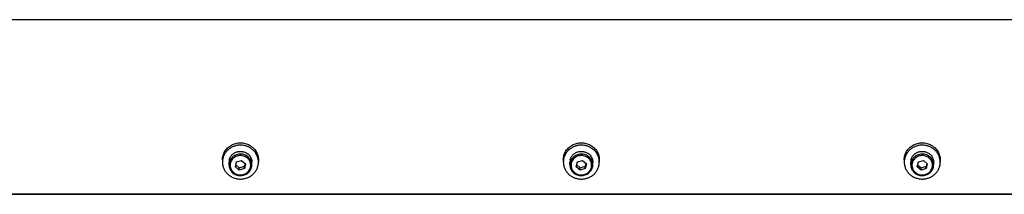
# Model space of a CAD drawing. Header units: inches. Extents: x 0 to 176, y 0 to 136.
# Tile 2 of 3: x 99 to 116, y 51 to 54. Entities that reach past the tile are written whole.
import ezdxf

# ---------------------------------------------------------------- set-up
doc = ezdxf.new("R2010")
doc.units = ezdxf.units.IN
doc.header["$LTSCALE"] = 9.68
doc.header["$MEASUREMENT"] = 0
for name, color, linetype in [('351202_WW_351202_36_BL5', 7, 'CONTINUOUS'), ('351203_WW_351203_36_BL8', 7, 'CONTINUOUS'), ('605279P_BL10', 7, 'CONTINUOUS'), ('605279P_BL12', 7, 'CONTINUOUS'), ('605279P_BL14', 7, 'CONTINUOUS'), ('9506XXM_950612M_BL11', 7, 'CONTINUOUS'), ('9506XXM_950612M_BL13', 7, 'CONTINUOUS'), ('9506XXM_950612M_BL15', 7, 'CONTINUOUS')]:
    doc.layers.add(name, color=color, linetype=linetype)

# ---------------------------------------------------------------- blocks, each defined once
blk = doc.blocks.new('351202_WW_351202_36_BL5', base_point=(92.319, 87.503))
at = {"layer": '351202_WW_351202_36_BL5', "color": 7, "linetype": 'CONTINUOUS'}
for p, q in [((132.636, 53.922), (96.4, 53.922)), ((96.462, 50.925), (132.573, 50.925))]:
    blk.add_line(p, q, dxfattribs=at)
blk = doc.blocks.new('351203_WW_351203_36_BL8', base_point=(91.955, 87.499))
at = {"layer": '351203_WW_351203_36_BL8', "color": 7, "linetype": 'CONTINUOUS'}
blk.add_line((96.4, 50.918), (132.636, 50.918), dxfattribs=at)
blk = doc.blocks.new('605279P_BL10', base_point=(102.773, 51.491))
at = {"layer": '605279P_BL10', "color": 7, "linetype": 'CONTINUOUS'}
for p, q in [((102.773, 51.762), (102.773, 51.762)), ((102.463, 51.512), (102.463, 51.471)), ((103.083, 51.512), (103.083, 51.471))]:
    blk.add_line(p, q, dxfattribs=at)
for centre, start, end in [((102.773, 51.433), 93.6873, 97.3583), ((102.773, 51.432), 90.0017, 93.6887), ((102.773, 51.432), 82.6287, 89.9114)]:
    blk.add_arc(centre, 0.33, start, end, dxfattribs=at)
for points, knots in [([(102.73, 51.76), (102.712, 51.757), (102.676, 51.749), (102.633, 51.732), (102.601, 51.714), (102.579, 51.699), (102.558, 51.682), (102.539, 51.663), (102.521, 51.642), (102.506, 51.62), (102.493, 51.597), (102.482, 51.573), (102.473, 51.548), (102.467, 51.523), (102.463, 51.497), (102.463, 51.48), (102.463, 51.471)], [0, 0, 0, 0, 0.12875, 0.256701, 0.320324, 0.38363, 0.446599, 0.509219, 0.571492, 0.633431, 0.695058, 0.756408, 0.817523, 0.878454, 0.939259, 1, 1, 1, 1]), ([(102.502, 51.655), (102.509, 51.666), (102.524, 51.688), (102.551, 51.717), (102.582, 51.743), (102.616, 51.764), (102.652, 51.781), (102.691, 51.794), (102.732, 51.802), (102.759, 51.803), (102.773, 51.803)], [0, 0, 0, 0, 0.121919, 0.244818, 0.36873, 0.493615, 0.619368, 0.745827, 0.872787, 1, 1, 1, 1]), ([(102.773, 51.803), (102.786, 51.803), (102.813, 51.802), (102.854, 51.794), (102.893, 51.781), (102.929, 51.764), (102.963, 51.743), (102.994, 51.717), (103.021, 51.688), (103.036, 51.666), (103.043, 51.655)], [0, 0, 0, 0, 0.127213, 0.254172, 0.380631, 0.506384, 0.631269, 0.755181, 0.878081, 1, 1, 1, 1]), ([(103.083, 51.471), (103.083, 51.48), (103.082, 51.497), (103.078, 51.523), (103.072, 51.548), (103.063, 51.573), (103.052, 51.597), (103.039, 51.62), (103.024, 51.642), (103.006, 51.663), (102.987, 51.682), (102.966, 51.699), (102.944, 51.714), (102.912, 51.732), (102.869, 51.749), (102.833, 51.757), (102.815, 51.76)], [0, 0, 0, 0, 0.060741, 0.121547, 0.182478, 0.243593, 0.304943, 0.36657, 0.428508, 0.490782, 0.553402, 0.61637, 0.679676, 0.743299, 0.87125, 1, 1, 1, 1]), ([(102.463, 51.512), (102.463, 51.524), (102.464, 51.549), (102.472, 51.586), (102.484, 51.622), (102.496, 51.644), (102.502, 51.655)], [0, 0, 0, 0, 0.248724, 0.497981, 0.748265, 1, 1, 1, 1]), ([(103.043, 51.655), (103.049, 51.644), (103.061, 51.622), (103.073, 51.586), (103.081, 51.549), (103.083, 51.524), (103.083, 51.512)], [0, 0, 0, 0, 0.251735, 0.50202, 0.751276, 1, 1, 1, 1]), ([(102.463, 51.471), (102.463, 51.461), (102.464, 51.442), (102.468, 51.414), (102.475, 51.386), (102.486, 51.359), (102.499, 51.333), (102.514, 51.309), (102.533, 51.286), (102.553, 51.265), (102.576, 51.245), (102.6, 51.228), (102.626, 51.214), (102.654, 51.201), (102.682, 51.192), (102.712, 51.185), (102.742, 51.181), (102.762, 51.18), (102.773, 51.18)], [0, 0, 0, 0, 0.060552, 0.12118, 0.181959, 0.242954, 0.304225, 0.365818, 0.427766, 0.490091, 0.552796, 0.615872, 0.679296, 0.743031, 0.80703, 0.871231, 0.935588, 1, 1, 1, 1]), ([(102.773, 51.18), (102.783, 51.18), (102.803, 51.181), (102.833, 51.185), (102.863, 51.192), (102.891, 51.201), (102.919, 51.214), (102.945, 51.228), (102.969, 51.245), (102.992, 51.265), (103.012, 51.286), (103.031, 51.309), (103.046, 51.333), (103.059, 51.359), (103.07, 51.386), (103.077, 51.414), (103.082, 51.442), (103.083, 51.461), (103.083, 51.471)], [0, 0, 0, 0, 0.064412, 0.128768, 0.192969, 0.256968, 0.320703, 0.384127, 0.447203, 0.509908, 0.572233, 0.634182, 0.695774, 0.757045, 0.818041, 0.87882, 0.939448, 1, 1, 1, 1])]:
    blk.add_open_spline(points, degree=3, knots=knots, dxfattribs=at)
blk = doc.blocks.new('9506XXM_950612M_BL11', base_point=(102.773, 51.447))
at = {"layer": '9506XXM_950612M_BL11', "color": 7, "linetype": 'CONTINUOUS'}
for p, q in [((102.576, 51.424), (102.576, 51.471)), ((102.686, 51.391), (102.705, 51.475)), ((102.694, 51.425), (102.753, 51.374)), ((102.705, 51.475), (102.792, 51.501)), ((102.753, 51.374), (102.84, 51.4)), ((102.792, 51.501), (102.859, 51.443)), ((102.851, 51.45), (102.84, 51.4)), ((102.859, 51.443), (102.84, 51.359)), ((102.84, 51.359), (102.84, 51.4)), ((102.969, 51.424), (102.969, 51.471)), ((102.753, 51.334), (102.686, 51.391)), ((102.753, 51.334), (102.753, 51.374)), ((102.84, 51.359), (102.753, 51.334))]:
    blk.add_line(p, q, dxfattribs=at)
for centre, start, end in [((102.75, 51.471), 166.8001, 179.9887), ((102.75, 51.424), 166.8, 179.9898), ((102.795, 51.424), 346.8, 359.9898)]:
    blk.add_arc(centre, 0.174, start, end, dxfattribs=at)
for points, knots in [([(102.58, 51.511), (102.582, 51.517), (102.585, 51.529), (102.593, 51.547), (102.602, 51.564), (102.613, 51.58), (102.626, 51.595), (102.64, 51.608), (102.656, 51.62), (102.667, 51.627), (102.673, 51.63)], [0, 0, 0, 0, 0.122666, 0.245867, 0.36965, 0.494149, 0.619422, 0.745494, 0.872367, 1, 1, 1, 1]), ([(102.969, 51.424), (102.969, 51.429), (102.969, 51.441), (102.966, 51.458), (102.962, 51.474), (102.955, 51.495), (102.941, 51.521), (102.92, 51.548), (102.893, 51.571), (102.863, 51.589), (102.829, 51.602), (102.794, 51.609), (102.758, 51.609), (102.722, 51.604), (102.688, 51.592), (102.657, 51.575), (102.63, 51.553), (102.607, 51.526), (102.59, 51.496), (102.583, 51.475), (102.58, 51.464)], [0, 0, 0, 0, 0.030232, 0.0605, 0.090833, 0.12126, 0.182431, 0.244238, 0.306747, 0.369932, 0.433679, 0.497805, 0.562077, 0.626248, 0.690081, 0.753381, 0.816021, 0.877956, 0.939234, 1, 1, 1, 1]), ([(102.946, 51.381), (102.947, 51.387), (102.949, 51.397), (102.95, 51.414), (102.949, 51.43), (102.947, 51.446), (102.943, 51.462), (102.938, 51.478), (102.931, 51.493), (102.922, 51.507), (102.912, 51.52), (102.9, 51.533), (102.888, 51.544), (102.874, 51.554), (102.859, 51.563), (102.839, 51.572), (102.811, 51.581), (102.776, 51.585), (102.741, 51.582), (102.708, 51.573), (102.677, 51.558), (102.649, 51.538), (102.626, 51.513), (102.609, 51.485), (102.602, 51.464), (102.6, 51.453)], [0, 0, 0, 0, 0.03034, 0.060649, 0.09094, 0.121263, 0.151654, 0.182146, 0.212771, 0.243553, 0.27451, 0.305654, 0.336988, 0.368509, 0.400207, 0.432065, 0.496095, 0.560434, 0.624803, 0.688919, 0.752532, 0.815467, 0.877646, 0.939105, 1, 1, 1, 1]), ([(102.673, 51.63), (102.68, 51.635), (102.696, 51.642), (102.72, 51.65), (102.745, 51.655), (102.771, 51.656), (102.797, 51.655), (102.822, 51.651), (102.846, 51.643), (102.862, 51.636), (102.87, 51.632)], [0, 0, 0, 0, 0.124139, 0.248971, 0.374298, 0.499888, 0.625493, 0.750864, 0.875768, 1, 1, 1, 1]), ([(102.87, 51.632), (102.88, 51.626), (102.9, 51.613), (102.918, 51.597), (102.925, 51.588)], [0, 0, 0, 0, 0.502816, 1, 1, 1, 1]), ([(102.925, 51.588), (102.932, 51.579), (102.945, 51.562), (102.959, 51.533), (102.967, 51.503), (102.969, 51.481), (102.969, 51.471)], [0, 0, 0, 0, 0.252859, 0.503378, 0.752159, 1, 1, 1, 1]), ([(102.576, 51.424), (102.576, 51.418), (102.576, 51.407), (102.579, 51.39), (102.583, 51.374), (102.59, 51.352), (102.604, 51.327), (102.625, 51.299), (102.652, 51.276), (102.682, 51.258), (102.716, 51.246), (102.751, 51.239), (102.787, 51.238), (102.823, 51.244), (102.857, 51.255), (102.888, 51.273), (102.915, 51.295), (102.938, 51.321), (102.955, 51.351), (102.962, 51.373), (102.965, 51.384)], [0, 0, 0, 0, 0.030232, 0.0605, 0.090833, 0.12126, 0.182431, 0.244238, 0.306747, 0.369932, 0.433679, 0.497805, 0.562077, 0.626248, 0.690081, 0.753381, 0.816021, 0.877956, 0.939234, 1, 1, 1, 1]), ([(102.6, 51.453), (102.598, 51.448), (102.596, 51.437), (102.595, 51.421), (102.596, 51.404), (102.598, 51.388), (102.602, 51.372), (102.607, 51.356), (102.614, 51.341), (102.623, 51.327), (102.633, 51.314), (102.645, 51.302), (102.657, 51.29), (102.671, 51.28), (102.686, 51.272), (102.707, 51.262), (102.734, 51.253), (102.769, 51.25), (102.804, 51.252), (102.837, 51.261), (102.868, 51.276), (102.896, 51.296), (102.919, 51.321), (102.936, 51.35), (102.943, 51.371), (102.946, 51.381)], [0, 0, 0, 0, 0.03034, 0.060649, 0.09094, 0.121263, 0.151654, 0.182146, 0.212771, 0.243553, 0.27451, 0.305654, 0.336988, 0.368509, 0.400207, 0.432065, 0.496095, 0.560434, 0.624803, 0.688919, 0.752532, 0.815467, 0.877646, 0.939105, 1, 1, 1, 1])]:
    blk.add_open_spline(points, degree=3, knots=knots, dxfattribs=at)
blk = doc.blocks.new('605279P_BL12', base_point=(108.645, 51.491))
at = {"layer": '605279P_BL12', "color": 7, "linetype": 'CONTINUOUS'}
for p, q in [((108.646, 51.762), (108.645, 51.762)), ((108.335, 51.512), (108.335, 51.471)), ((108.955, 51.512), (108.955, 51.471))]:
    blk.add_line(p, q, dxfattribs=at)
for centre, start, end in [((108.645, 51.433), 93.6873, 97.3583), ((108.645, 51.432), 90.0017, 93.6887), ((108.645, 51.432), 82.6287, 89.9114)]:
    blk.add_arc(centre, 0.33, start, end, dxfattribs=at)
for points, knots in [([(108.603, 51.76), (108.585, 51.757), (108.549, 51.749), (108.506, 51.732), (108.474, 51.714), (108.451, 51.699), (108.43, 51.682), (108.411, 51.663), (108.394, 51.642), (108.379, 51.62), (108.365, 51.597), (108.355, 51.573), (108.346, 51.548), (108.34, 51.523), (108.336, 51.497), (108.335, 51.48), (108.335, 51.471)], [0, 0, 0, 0, 0.12875, 0.256701, 0.320324, 0.38363, 0.446599, 0.509219, 0.571492, 0.633431, 0.695058, 0.756408, 0.817523, 0.878454, 0.939259, 1, 1, 1, 1]), ([(108.375, 51.655), (108.382, 51.666), (108.397, 51.688), (108.424, 51.717), (108.454, 51.743), (108.488, 51.764), (108.525, 51.781), (108.564, 51.794), (108.604, 51.802), (108.632, 51.803), (108.645, 51.803)], [0, 0, 0, 0, 0.121919, 0.244818, 0.36873, 0.493615, 0.619368, 0.745827, 0.872787, 1, 1, 1, 1]), ([(108.645, 51.803), (108.659, 51.803), (108.686, 51.802), (108.726, 51.794), (108.765, 51.781), (108.802, 51.764), (108.836, 51.743), (108.867, 51.717), (108.894, 51.688), (108.909, 51.666), (108.915, 51.655)], [0, 0, 0, 0, 0.127213, 0.254172, 0.380631, 0.506384, 0.631269, 0.755181, 0.878081, 1, 1, 1, 1]), ([(108.955, 51.471), (108.955, 51.48), (108.954, 51.497), (108.951, 51.523), (108.944, 51.548), (108.936, 51.573), (108.925, 51.597), (108.912, 51.62), (108.896, 51.642), (108.879, 51.663), (108.86, 51.682), (108.839, 51.699), (108.817, 51.714), (108.785, 51.732), (108.742, 51.749), (108.706, 51.757), (108.688, 51.76)], [0, 0, 0, 0, 0.060741, 0.121547, 0.182478, 0.243593, 0.304943, 0.36657, 0.428508, 0.490782, 0.553402, 0.61637, 0.679676, 0.743299, 0.87125, 1, 1, 1, 1]), ([(108.335, 51.512), (108.335, 51.524), (108.337, 51.549), (108.345, 51.586), (108.357, 51.622), (108.369, 51.644), (108.375, 51.655)], [0, 0, 0, 0, 0.248724, 0.497981, 0.748265, 1, 1, 1, 1]), ([(108.915, 51.655), (108.922, 51.644), (108.933, 51.622), (108.946, 51.586), (108.953, 51.549), (108.955, 51.524), (108.955, 51.512)], [0, 0, 0, 0, 0.251735, 0.50202, 0.751276, 1, 1, 1, 1]), ([(108.335, 51.471), (108.335, 51.461), (108.336, 51.442), (108.341, 51.414), (108.348, 51.386), (108.358, 51.359), (108.371, 51.333), (108.387, 51.309), (108.405, 51.286), (108.426, 51.265), (108.448, 51.245), (108.473, 51.228), (108.499, 51.214), (108.526, 51.201), (108.555, 51.192), (108.585, 51.185), (108.615, 51.181), (108.635, 51.18), (108.645, 51.18)], [0, 0, 0, 0, 0.060552, 0.12118, 0.181959, 0.242954, 0.304225, 0.365818, 0.427766, 0.490091, 0.552796, 0.615872, 0.679296, 0.743031, 0.80703, 0.871231, 0.935588, 1, 1, 1, 1]), ([(108.645, 51.18), (108.655, 51.18), (108.676, 51.181), (108.706, 51.185), (108.735, 51.192), (108.764, 51.201), (108.791, 51.214), (108.818, 51.228), (108.842, 51.245), (108.865, 51.265), (108.885, 51.286), (108.903, 51.309), (108.919, 51.333), (108.932, 51.359), (108.942, 51.386), (108.95, 51.414), (108.954, 51.442), (108.955, 51.461), (108.955, 51.471)], [0, 0, 0, 0, 0.064412, 0.128768, 0.192969, 0.256968, 0.320703, 0.384127, 0.447203, 0.509908, 0.572233, 0.634182, 0.695774, 0.757045, 0.818041, 0.87882, 0.939448, 1, 1, 1, 1])]:
    blk.add_open_spline(points, degree=3, knots=knots, dxfattribs=at)
blk = doc.blocks.new('9506XXM_950612M_BL13', base_point=(108.645, 51.447))
at = {"layer": '9506XXM_950612M_BL13', "color": 7, "linetype": 'CONTINUOUS'}
for p, q in [((108.448, 51.424), (108.448, 51.471)), ((108.559, 51.391), (108.578, 51.475)), ((108.566, 51.425), (108.626, 51.374)), ((108.578, 51.475), (108.665, 51.501)), ((108.626, 51.374), (108.712, 51.4)), ((108.665, 51.501), (108.732, 51.443)), ((108.724, 51.45), (108.712, 51.4)), ((108.732, 51.443), (108.712, 51.359)), ((108.712, 51.359), (108.712, 51.4)), ((108.842, 51.424), (108.842, 51.471)), ((108.626, 51.334), (108.559, 51.391)), ((108.626, 51.334), (108.626, 51.374)), ((108.712, 51.359), (108.626, 51.334))]:
    blk.add_line(p, q, dxfattribs=at)
for centre, start, end in [((108.623, 51.471), 166.8001, 179.9887), ((108.623, 51.424), 166.8, 179.9898), ((108.668, 51.424), 346.8, 359.9898)]:
    blk.add_arc(centre, 0.174, start, end, dxfattribs=at)
for points, knots in [([(108.453, 51.511), (108.454, 51.517), (108.458, 51.529), (108.465, 51.547), (108.475, 51.564), (108.486, 51.58), (108.498, 51.595), (108.513, 51.608), (108.528, 51.62), (108.54, 51.627), (108.545, 51.63)], [0, 0, 0, 0, 0.122666, 0.245867, 0.36965, 0.494149, 0.619422, 0.745494, 0.872367, 1, 1, 1, 1]), ([(108.842, 51.424), (108.842, 51.429), (108.841, 51.441), (108.839, 51.458), (108.835, 51.474), (108.827, 51.495), (108.814, 51.521), (108.792, 51.548), (108.766, 51.571), (108.735, 51.589), (108.702, 51.602), (108.667, 51.609), (108.631, 51.609), (108.595, 51.604), (108.561, 51.592), (108.53, 51.575), (108.503, 51.553), (108.48, 51.526), (108.463, 51.496), (108.456, 51.475), (108.453, 51.464)], [0, 0, 0, 0, 0.030232, 0.0605, 0.090833, 0.12126, 0.182431, 0.244238, 0.306747, 0.369932, 0.433679, 0.497805, 0.562077, 0.626248, 0.690081, 0.753381, 0.816021, 0.877956, 0.939234, 1, 1, 1, 1]), ([(108.818, 51.381), (108.819, 51.387), (108.821, 51.397), (108.823, 51.414), (108.822, 51.43), (108.82, 51.446), (108.816, 51.462), (108.81, 51.478), (108.803, 51.493), (108.795, 51.507), (108.785, 51.52), (108.773, 51.533), (108.761, 51.544), (108.747, 51.554), (108.732, 51.563), (108.711, 51.572), (108.683, 51.581), (108.649, 51.585), (108.614, 51.582), (108.58, 51.573), (108.549, 51.558), (108.522, 51.538), (108.499, 51.513), (108.482, 51.485), (108.475, 51.464), (108.472, 51.453)], [0, 0, 0, 0, 0.03034, 0.060649, 0.09094, 0.121263, 0.151654, 0.182146, 0.212771, 0.243553, 0.27451, 0.305654, 0.336988, 0.368509, 0.400207, 0.432065, 0.496095, 0.560434, 0.624803, 0.688919, 0.752532, 0.815467, 0.877646, 0.939105, 1, 1, 1, 1]), ([(108.545, 51.63), (108.553, 51.635), (108.568, 51.642), (108.593, 51.65), (108.618, 51.655), (108.644, 51.656), (108.669, 51.655), (108.695, 51.651), (108.719, 51.643), (108.735, 51.636), (108.742, 51.632)], [0, 0, 0, 0, 0.124139, 0.248971, 0.374298, 0.499888, 0.625493, 0.750864, 0.875768, 1, 1, 1, 1]), ([(108.742, 51.632), (108.753, 51.626), (108.773, 51.613), (108.79, 51.597), (108.798, 51.588)], [0, 0, 0, 0, 0.502816, 1, 1, 1, 1]), ([(108.798, 51.588), (108.805, 51.579), (108.818, 51.562), (108.832, 51.533), (108.84, 51.503), (108.842, 51.481), (108.842, 51.471)], [0, 0, 0, 0, 0.252859, 0.503378, 0.752159, 1, 1, 1, 1]), ([(108.448, 51.424), (108.448, 51.418), (108.449, 51.407), (108.451, 51.39), (108.455, 51.374), (108.463, 51.352), (108.476, 51.327), (108.498, 51.299), (108.524, 51.276), (108.555, 51.258), (108.588, 51.246), (108.624, 51.239), (108.66, 51.238), (108.695, 51.244), (108.729, 51.255), (108.761, 51.273), (108.788, 51.295), (108.81, 51.321), (108.827, 51.351), (108.835, 51.373), (108.837, 51.384)], [0, 0, 0, 0, 0.030232, 0.0605, 0.090833, 0.12126, 0.182431, 0.244238, 0.306747, 0.369932, 0.433679, 0.497805, 0.562077, 0.626248, 0.690081, 0.753381, 0.816021, 0.877956, 0.939234, 1, 1, 1, 1]), ([(108.472, 51.453), (108.471, 51.448), (108.469, 51.437), (108.468, 51.421), (108.468, 51.404), (108.47, 51.388), (108.474, 51.372), (108.48, 51.356), (108.487, 51.341), (108.496, 51.327), (108.506, 51.314), (108.517, 51.302), (108.53, 51.29), (108.544, 51.28), (108.558, 51.272), (108.579, 51.262), (108.607, 51.253), (108.642, 51.25), (108.676, 51.252), (108.71, 51.261), (108.741, 51.276), (108.769, 51.296), (108.791, 51.321), (108.808, 51.35), (108.816, 51.371), (108.818, 51.381)], [0, 0, 0, 0, 0.03034, 0.060649, 0.09094, 0.121263, 0.151654, 0.182146, 0.212771, 0.243553, 0.27451, 0.305654, 0.336988, 0.368509, 0.400207, 0.432065, 0.496095, 0.560434, 0.624803, 0.688919, 0.752532, 0.815467, 0.877646, 0.939105, 1, 1, 1, 1])]:
    blk.add_open_spline(points, degree=3, knots=knots, dxfattribs=at)
blk = doc.blocks.new('605279P_BL14', base_point=(114.518, 51.491))
at = {"layer": '605279P_BL14', "color": 7, "linetype": 'CONTINUOUS'}
for p, q in [((114.518, 51.762), (114.518, 51.762)), ((114.208, 51.512), (114.208, 51.471)), ((114.828, 51.512), (114.828, 51.471))]:
    blk.add_line(p, q, dxfattribs=at)
for centre, start, end in [((114.518, 51.433), 93.6873, 97.3583), ((114.518, 51.432), 90.0017, 93.6887), ((114.518, 51.432), 82.6287, 89.9114)]:
    blk.add_arc(centre, 0.33, start, end, dxfattribs=at)
for points, knots in [([(114.476, 51.76), (114.457, 51.757), (114.421, 51.749), (114.378, 51.732), (114.347, 51.714), (114.324, 51.699), (114.303, 51.682), (114.284, 51.663), (114.267, 51.642), (114.251, 51.62), (114.238, 51.597), (114.227, 51.573), (114.219, 51.548), (114.212, 51.523), (114.209, 51.497), (114.208, 51.48), (114.208, 51.471)], [0, 0, 0, 0, 0.12875, 0.256701, 0.320324, 0.38363, 0.446599, 0.509219, 0.571492, 0.633431, 0.695058, 0.756408, 0.817523, 0.878454, 0.939259, 1, 1, 1, 1]), ([(114.248, 51.655), (114.254, 51.666), (114.27, 51.688), (114.296, 51.717), (114.327, 51.743), (114.361, 51.764), (114.398, 51.781), (114.437, 51.794), (114.477, 51.802), (114.504, 51.803), (114.518, 51.803)], [0, 0, 0, 0, 0.121919, 0.244818, 0.36873, 0.493615, 0.619368, 0.745827, 0.872787, 1, 1, 1, 1]), ([(114.518, 51.803), (114.532, 51.803), (114.559, 51.802), (114.599, 51.794), (114.638, 51.781), (114.675, 51.764), (114.709, 51.743), (114.739, 51.717), (114.766, 51.688), (114.781, 51.666), (114.788, 51.655)], [0, 0, 0, 0, 0.127213, 0.254172, 0.380631, 0.506384, 0.631269, 0.755181, 0.878081, 1, 1, 1, 1]), ([(114.828, 51.471), (114.828, 51.48), (114.827, 51.497), (114.823, 51.523), (114.817, 51.548), (114.809, 51.573), (114.798, 51.597), (114.784, 51.62), (114.769, 51.642), (114.752, 51.663), (114.733, 51.682), (114.712, 51.699), (114.689, 51.714), (114.657, 51.732), (114.615, 51.749), (114.578, 51.757), (114.56, 51.76)], [0, 0, 0, 0, 0.060741, 0.121547, 0.182478, 0.243593, 0.304943, 0.36657, 0.428508, 0.490782, 0.553402, 0.61637, 0.679676, 0.743299, 0.87125, 1, 1, 1, 1]), ([(114.208, 51.512), (114.208, 51.524), (114.21, 51.549), (114.217, 51.586), (114.23, 51.622), (114.241, 51.644), (114.248, 51.655)], [0, 0, 0, 0, 0.248724, 0.497981, 0.748265, 1, 1, 1, 1]), ([(114.788, 51.655), (114.794, 51.644), (114.806, 51.622), (114.819, 51.586), (114.826, 51.549), (114.828, 51.524), (114.828, 51.512)], [0, 0, 0, 0, 0.251735, 0.50202, 0.751276, 1, 1, 1, 1]), ([(114.208, 51.471), (114.208, 51.461), (114.209, 51.442), (114.213, 51.414), (114.221, 51.386), (114.231, 51.359), (114.244, 51.333), (114.26, 51.309), (114.278, 51.286), (114.298, 51.265), (114.321, 51.245), (114.345, 51.228), (114.372, 51.214), (114.399, 51.201), (114.428, 51.192), (114.457, 51.185), (114.487, 51.181), (114.508, 51.18), (114.518, 51.18)], [0, 0, 0, 0, 0.060552, 0.12118, 0.181959, 0.242954, 0.304225, 0.365818, 0.427766, 0.490091, 0.552796, 0.615872, 0.679296, 0.743031, 0.80703, 0.871231, 0.935588, 1, 1, 1, 1]), ([(114.518, 51.18), (114.528, 51.18), (114.548, 51.181), (114.578, 51.185), (114.608, 51.192), (114.637, 51.201), (114.664, 51.214), (114.69, 51.228), (114.715, 51.245), (114.737, 51.265), (114.758, 51.286), (114.776, 51.309), (114.792, 51.333), (114.805, 51.359), (114.815, 51.386), (114.822, 51.414), (114.827, 51.442), (114.828, 51.461), (114.828, 51.471)], [0, 0, 0, 0, 0.064412, 0.128768, 0.192969, 0.256968, 0.320703, 0.384127, 0.447203, 0.509908, 0.572233, 0.634182, 0.695774, 0.757045, 0.818041, 0.87882, 0.939448, 1, 1, 1, 1])]:
    blk.add_open_spline(points, degree=3, knots=knots, dxfattribs=at)
blk = doc.blocks.new('9506XXM_950612M_BL15', base_point=(114.518, 51.447))
at = {"layer": '9506XXM_950612M_BL15', "color": 7, "linetype": 'CONTINUOUS'}
for p, q in [((114.321, 51.424), (114.321, 51.471)), ((114.431, 51.391), (114.451, 51.475)), ((114.439, 51.425), (114.498, 51.374)), ((114.451, 51.475), (114.537, 51.501)), ((114.498, 51.374), (114.585, 51.4)), ((114.537, 51.501), (114.605, 51.443)), ((114.597, 51.45), (114.585, 51.4)), ((114.605, 51.443), (114.585, 51.359)), ((114.585, 51.359), (114.585, 51.4)), ((114.715, 51.424), (114.715, 51.471)), ((114.498, 51.334), (114.431, 51.391)), ((114.498, 51.334), (114.498, 51.374)), ((114.585, 51.359), (114.498, 51.334))]:
    blk.add_line(p, q, dxfattribs=at)
for centre, start, end in [((114.495, 51.471), 166.8001, 179.9887), ((114.495, 51.424), 166.8, 179.9898), ((114.54, 51.424), 346.8, 359.9898)]:
    blk.add_arc(centre, 0.174, start, end, dxfattribs=at)
for points, knots in [([(114.326, 51.511), (114.327, 51.517), (114.331, 51.529), (114.338, 51.547), (114.347, 51.564), (114.358, 51.58), (114.371, 51.595), (114.385, 51.608), (114.401, 51.62), (114.412, 51.627), (114.418, 51.63)], [0, 0, 0, 0, 0.122666, 0.245867, 0.36965, 0.494149, 0.619422, 0.745494, 0.872367, 1, 1, 1, 1]), ([(114.715, 51.424), (114.715, 51.429), (114.714, 51.441), (114.712, 51.458), (114.708, 51.474), (114.7, 51.495), (114.687, 51.521), (114.665, 51.548), (114.639, 51.571), (114.608, 51.589), (114.575, 51.602), (114.539, 51.609), (114.503, 51.609), (114.468, 51.604), (114.434, 51.592), (114.403, 51.575), (114.375, 51.553), (114.353, 51.526), (114.336, 51.496), (114.328, 51.475), (114.326, 51.464)], [0, 0, 0, 0, 0.030232, 0.0605, 0.090833, 0.12126, 0.182431, 0.244238, 0.306747, 0.369932, 0.433679, 0.497805, 0.562077, 0.626248, 0.690081, 0.753381, 0.816021, 0.877956, 0.939234, 1, 1, 1, 1]), ([(114.691, 51.381), (114.692, 51.387), (114.694, 51.397), (114.695, 51.414), (114.695, 51.43), (114.693, 51.446), (114.689, 51.462), (114.683, 51.478), (114.676, 51.493), (114.667, 51.507), (114.657, 51.52), (114.646, 51.533), (114.633, 51.544), (114.619, 51.554), (114.605, 51.563), (114.584, 51.572), (114.556, 51.581), (114.521, 51.585), (114.487, 51.582), (114.453, 51.573), (114.422, 51.558), (114.395, 51.538), (114.372, 51.513), (114.355, 51.485), (114.347, 51.464), (114.345, 51.453)], [0, 0, 0, 0, 0.03034, 0.060649, 0.09094, 0.121263, 0.151654, 0.182146, 0.212771, 0.243553, 0.27451, 0.305654, 0.336988, 0.368509, 0.400207, 0.432065, 0.496095, 0.560434, 0.624803, 0.688919, 0.752532, 0.815467, 0.877646, 0.939105, 1, 1, 1, 1]), ([(114.418, 51.63), (114.426, 51.635), (114.441, 51.642), (114.465, 51.65), (114.491, 51.655), (114.516, 51.656), (114.542, 51.655), (114.567, 51.651), (114.592, 51.643), (114.607, 51.636), (114.615, 51.632)], [0, 0, 0, 0, 0.124139, 0.248971, 0.374298, 0.499888, 0.625493, 0.750864, 0.875768, 1, 1, 1, 1]), ([(114.615, 51.632), (114.625, 51.626), (114.646, 51.613), (114.663, 51.597), (114.671, 51.588)], [0, 0, 0, 0, 0.502816, 1, 1, 1, 1]), ([(114.671, 51.588), (114.678, 51.579), (114.69, 51.562), (114.704, 51.533), (114.713, 51.503), (114.715, 51.481), (114.715, 51.471)], [0, 0, 0, 0, 0.252859, 0.503378, 0.752159, 1, 1, 1, 1]), ([(114.321, 51.424), (114.321, 51.418), (114.322, 51.407), (114.324, 51.39), (114.328, 51.374), (114.336, 51.352), (114.349, 51.327), (114.371, 51.299), (114.397, 51.276), (114.428, 51.258), (114.461, 51.246), (114.496, 51.239), (114.533, 51.238), (114.568, 51.244), (114.602, 51.255), (114.633, 51.273), (114.66, 51.295), (114.683, 51.321), (114.7, 51.351), (114.708, 51.373), (114.71, 51.384)], [0, 0, 0, 0, 0.030232, 0.0605, 0.090833, 0.12126, 0.182431, 0.244238, 0.306747, 0.369932, 0.433679, 0.497805, 0.562077, 0.626248, 0.690081, 0.753381, 0.816021, 0.877956, 0.939234, 1, 1, 1, 1]), ([(114.345, 51.453), (114.344, 51.448), (114.342, 51.437), (114.34, 51.421), (114.341, 51.404), (114.343, 51.388), (114.347, 51.372), (114.353, 51.356), (114.36, 51.341), (114.368, 51.327), (114.378, 51.314), (114.39, 51.302), (114.403, 51.29), (114.416, 51.28), (114.431, 51.272), (114.452, 51.262), (114.48, 51.253), (114.514, 51.25), (114.549, 51.252), (114.583, 51.261), (114.614, 51.276), (114.641, 51.296), (114.664, 51.321), (114.681, 51.35), (114.688, 51.371), (114.691, 51.381)], [0, 0, 0, 0, 0.03034, 0.060649, 0.09094, 0.121263, 0.151654, 0.182146, 0.212771, 0.243553, 0.27451, 0.305654, 0.336988, 0.368509, 0.400207, 0.432065, 0.496095, 0.560434, 0.624803, 0.688919, 0.752532, 0.815467, 0.877646, 0.939105, 1, 1, 1, 1])]:
    blk.add_open_spline(points, degree=3, knots=knots, dxfattribs=at)

msp = doc.modelspace()

# ---------------------------------------------------------------- block references
at = {"layer": '351202_WW_351202_36_BL5'}
msp.add_blockref('351202_WW_351202_36_BL5', (92.319, 87.503), dxfattribs=at)
at = {"layer": '351203_WW_351203_36_BL8'}
msp.add_blockref('351203_WW_351203_36_BL8', (91.955, 87.499), dxfattribs=at)
at = {"layer": '605279P_BL10'}
msp.add_blockref('605279P_BL10', (102.773, 51.491), dxfattribs=at)
at = {"layer": '605279P_BL12'}
msp.add_blockref('605279P_BL12', (108.645, 51.491), dxfattribs=at)
at = {"layer": '605279P_BL14'}
msp.add_blockref('605279P_BL14', (114.518, 51.491), dxfattribs=at)
at = {"layer": '9506XXM_950612M_BL11'}
msp.add_blockref('9506XXM_950612M_BL11', (102.773, 51.447), dxfattribs=at)
at = {"layer": '9506XXM_950612M_BL13'}
msp.add_blockref('9506XXM_950612M_BL13', (108.645, 51.447), dxfattribs=at)
at = {"layer": '9506XXM_950612M_BL15'}
msp.add_blockref('9506XXM_950612M_BL15', (114.518, 51.447), dxfattribs=at)

doc.saveas('drawing.dxf')
